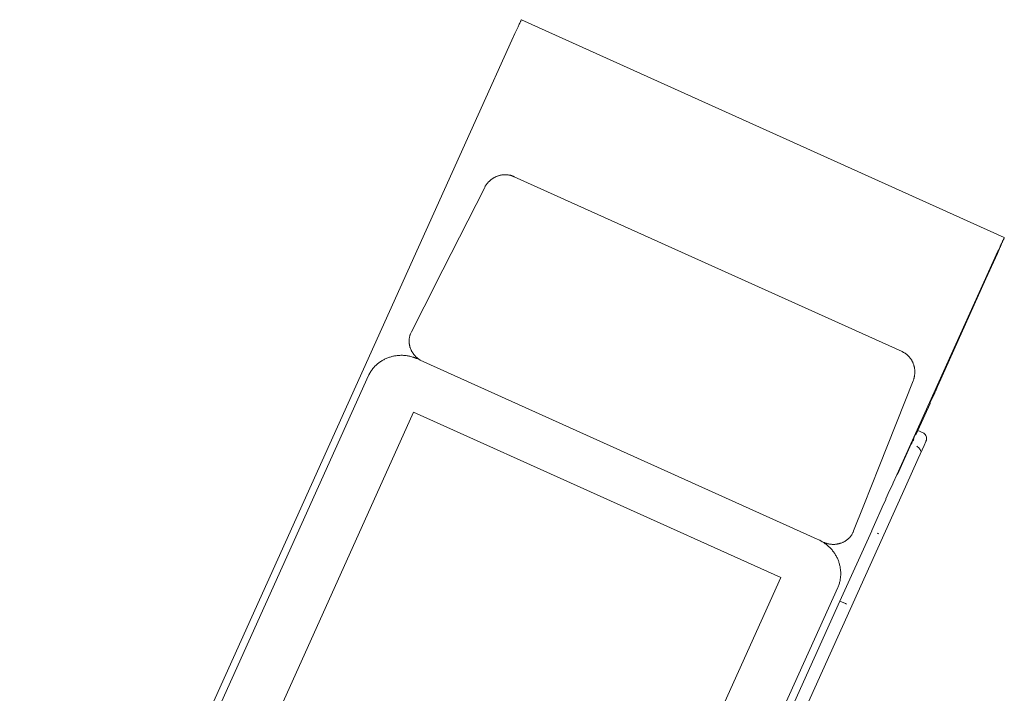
# Model space of a CAD drawing. Header units: millimetres. Extents: x 6161 to 8965, y -9035 to -5431.
# Tile 44 of 256: x 7348.1 to 7361.3, y -7964.57 to -7955.54. Entities that reach past the tile are written whole.
import ezdxf

# ---------------------------------------------------------------- set-up
doc = ezdxf.new("R2010")
doc.units = ezdxf.units.MM
doc.layers.add('2d_2_WYMIAROWA', color=8, linetype='Continuous', lineweight=18)
doc.layers.add('MEBLE PKN', color=150, linetype='Continuous', lineweight=20)

# ---------------------------------------------------------------- blocks, each defined once
blk = doc.blocks.new('WYSPA KASOWA')
at = {"layer": '2d_2_WYMIAROWA'}
for p, q in [((-318.801, 22.559), (-318.798, 22.565)), ((-318.798, 22.565), (-318.794, 22.573)), ((-318.792, 22.576), (-318.794, 22.573)), ((-318.792, 22.576), (-312.321, 19.655)), ((-318.837, 22.481), (-318.878, 22.391)), ((-318.821, 22.515), (-318.837, 22.481)), ((-318.821, 22.515), (-318.815, 22.529)), ((-318.815, 22.529), (-318.809, 22.541)), ((-318.809, 22.541), (-318.805, 22.551)), ((-318.805, 22.551), (-318.801, 22.559)), ((-318.918, 22.304), (-319.373, 21.301)), ((-318.878, 22.391), (-318.918, 22.304)), ((-319.373, 21.301), (-325.516, 7.667)), ((-319.175, 20.449), (-319.169, 20.453)), ((-319.169, 20.453), (-319.163, 20.456)), ((-319.163, 20.456), (-319.157, 20.46)), ((-319.157, 20.46), (-319.151, 20.463)), ((-319.151, 20.463), (-319.144, 20.467)), ((-319.144, 20.467), (-319.138, 20.47)), ((-319.138, 20.47), (-319.131, 20.473)), ((-319.131, 20.473), (-319.125, 20.476)), ((-319.125, 20.476), (-319.118, 20.478)), ((-319.118, 20.478), (-319.111, 20.481)), ((-319.111, 20.481), (-319.105, 20.483)), ((-319.105, 20.483), (-319.098, 20.485)), ((-319.098, 20.485), (-319.091, 20.487)), ((-319.091, 20.487), (-319.084, 20.489)), ((-319.084, 20.489), (-319.077, 20.491)), ((-319.077, 20.491), (-319.07, 20.492)), ((-319.07, 20.492), (-319.063, 20.494)), ((-319.063, 20.494), (-319.056, 20.495)), ((-319.056, 20.495), (-319.049, 20.496)), ((-319.049, 20.496), (-319.042, 20.497)), ((-319.042, 20.497), (-319.035, 20.497)), ((-319.035, 20.497), (-319.027, 20.498)), ((-319.027, 20.498), (-319.02, 20.498)), ((-319.02, 20.498), (-319.013, 20.498)), ((-319.013, 20.498), (-319.006, 20.498)), ((-319.006, 20.498), (-318.999, 20.498)), ((-318.999, 20.498), (-318.991, 20.498)), ((-318.991, 20.498), (-318.984, 20.497)), ((-318.984, 20.497), (-318.977, 20.496)), ((-318.977, 20.496), (-318.969, 20.495)), ((-318.969, 20.495), (-318.962, 20.494)), ((-318.962, 20.494), (-318.955, 20.493)), ((-318.955, 20.493), (-318.948, 20.491)), ((-318.948, 20.491), (-318.94, 20.49)), ((-318.94, 20.49), (-318.933, 20.488)), ((-318.933, 20.488), (-318.926, 20.486)), ((-318.926, 20.486), (-318.919, 20.483)), ((-318.919, 20.483), (-318.915, 20.482)), ((-318.915, 20.482), (-318.911, 20.481)), ((-318.911, 20.481), (-318.908, 20.48)), ((-318.908, 20.48), (-318.904, 20.478)), ((-318.904, 20.478), (-318.901, 20.477)), ((-318.901, 20.477), (-318.897, 20.475)), ((-318.897, 20.475), (-318.893, 20.474)), ((-318.893, 20.474), (-318.89, 20.472)), ((-313.691, 18.127), (-318.89, 20.472)), ((-319.843, 19.225), (-319.288, 20.32)), ((-319.288, 20.32), (-319.283, 20.329)), ((-319.283, 20.329), (-319.28, 20.336)), ((-319.28, 20.336), (-319.276, 20.343)), ((-319.276, 20.343), (-319.272, 20.349)), ((-319.272, 20.349), (-319.268, 20.356)), ((-319.268, 20.356), (-319.264, 20.362)), ((-319.264, 20.362), (-319.259, 20.368)), ((-319.259, 20.368), (-319.255, 20.374)), ((-319.255, 20.374), (-319.25, 20.38)), ((-319.25, 20.38), (-319.246, 20.386)), ((-319.246, 20.386), (-319.241, 20.391)), ((-319.241, 20.391), (-319.236, 20.397)), ((-319.236, 20.397), (-319.231, 20.402)), ((-319.231, 20.402), (-319.226, 20.407)), ((-319.226, 20.407), (-319.221, 20.413)), ((-319.221, 20.413), (-319.215, 20.418)), ((-319.215, 20.418), (-319.21, 20.422)), ((-319.21, 20.422), (-319.204, 20.427)), ((-319.204, 20.427), (-319.199, 20.432)), ((-319.199, 20.432), (-319.193, 20.436)), ((-319.193, 20.436), (-319.187, 20.441)), ((-319.187, 20.441), (-319.181, 20.445)), ((-319.181, 20.445), (-319.175, 20.449)), ((-312.378, 19.524), (-312.363, 19.557)), ((-312.378, 19.524), (-312.374, 19.542)), ((-312.374, 19.542), (-312.363, 19.557)), ((-312.357, 19.572), (-312.365, 19.561)), ((-312.365, 19.561), (-312.363, 19.557)), ((-312.351, 19.586), (-312.357, 19.579)), ((-312.357, 19.579), (-312.357, 19.572)), ((-312.35, 19.595), (-312.351, 19.586)), ((-312.345, 19.598), (-312.35, 19.595)), ((-312.345, 19.598), (-312.336, 19.62)), ((-312.345, 19.598), (-312.343, 19.609)), ((-312.343, 19.609), (-312.336, 19.62)), ((-312.336, 19.62), (-312.333, 19.631)), ((-312.332, 19.629), (-312.336, 19.62)), ((-312.333, 19.631), (-312.329, 19.636)), ((-312.329, 19.636), (-312.332, 19.629)), ((-312.329, 19.639), (-312.326, 19.646)), ((-312.326, 19.643), (-312.329, 19.636)), ((-312.329, 19.636), (-312.329, 19.639)), ((-312.324, 19.648), (-312.326, 19.643)), ((-312.326, 19.646), (-312.324, 19.648)), ((-312.322, 19.652), (-312.324, 19.648)), ((-312.321, 19.655), (-312.322, 19.652)), ((-313.762, 16.475), (-312.406, 19.471)), ((-312.413, 19.444), (-312.566, 19.102)), ((-312.413, 19.444), (-312.395, 19.486)), ((-312.406, 19.471), (-312.395, 19.486)), ((-312.386, 19.506), (-312.395, 19.497)), ((-312.395, 19.497), (-312.395, 19.486)), ((-312.384, 19.52), (-312.386, 19.506)), ((-312.378, 19.524), (-312.384, 19.52)), ((-320.097, 18.725), (-319.843, 19.225)), ((-312.566, 19.102), (-313.211, 17.666)), ((-320.267, 18.39), (-320.097, 18.725)), ((-320.287, 18.339), (-320.285, 18.346)), ((-320.285, 18.346), (-320.283, 18.353)), ((-320.283, 18.353), (-320.28, 18.36)), ((-320.28, 18.36), (-320.277, 18.367)), ((-320.277, 18.367), (-320.275, 18.374)), ((-320.275, 18.374), (-320.27, 18.383)), ((-320.27, 18.383), (-320.267, 18.39)), ((-320.297, 18.267), (-320.296, 18.274)), ((-320.296, 18.259), (-320.297, 18.267)), ((-320.296, 18.288), (-320.295, 18.296)), ((-320.296, 18.281), (-320.296, 18.288)), ((-320.296, 18.274), (-320.296, 18.281)), ((-320.296, 18.252), (-320.296, 18.259)), ((-320.296, 18.245), (-320.296, 18.252)), ((-320.295, 18.238), (-320.296, 18.245)), ((-320.295, 18.296), (-320.294, 18.303)), ((-320.294, 18.231), (-320.295, 18.238)), ((-320.294, 18.303), (-320.293, 18.31)), ((-320.293, 18.224), (-320.294, 18.231)), ((-320.293, 18.31), (-320.292, 18.317)), ((-320.292, 18.216), (-320.293, 18.224)), ((-320.292, 18.317), (-320.291, 18.325)), ((-320.29, 18.209), (-320.292, 18.216)), ((-320.291, 18.325), (-320.289, 18.332)), ((-320.289, 18.202), (-320.29, 18.209)), ((-320.289, 18.332), (-320.287, 18.339)), ((-320.287, 18.195), (-320.289, 18.202)), ((-320.285, 18.188), (-320.287, 18.195)), ((-320.283, 18.181), (-320.285, 18.188)), ((-320.28, 18.174), (-320.283, 18.181)), ((-320.278, 18.168), (-320.28, 18.174)), ((-320.275, 18.161), (-320.278, 18.168)), ((-320.272, 18.154), (-320.275, 18.161)), ((-320.269, 18.147), (-320.272, 18.154)), ((-320.266, 18.141), (-320.269, 18.147)), ((-320.263, 18.134), (-320.266, 18.141)), ((-320.26, 18.128), (-320.263, 18.134)), ((-320.256, 18.122), (-320.26, 18.128)), ((-320.252, 18.115), (-320.256, 18.122)), ((-320.248, 18.109), (-320.252, 18.115)), ((-320.244, 18.103), (-320.248, 18.109)), ((-320.24, 18.097), (-320.244, 18.103)), ((-320.236, 18.091), (-320.24, 18.097)), ((-320.231, 18.085), (-320.236, 18.091)), ((-320.226, 18.079), (-320.231, 18.085)), ((-320.222, 18.074), (-320.226, 18.079)), ((-313.691, 18.127), (-313.684, 18.123)), ((-313.684, 18.123), (-313.677, 18.12)), ((-313.677, 18.12), (-313.67, 18.116)), ((-313.67, 18.116), (-313.664, 18.112)), ((-313.664, 18.112), (-313.657, 18.108)), ((-313.657, 18.108), (-313.651, 18.104)), ((-313.651, 18.104), (-313.645, 18.1)), ((-313.645, 18.1), (-313.639, 18.096)), ((-313.639, 18.096), (-313.633, 18.091)), ((-313.633, 18.091), (-313.627, 18.086)), ((-313.627, 18.086), (-313.621, 18.082)), ((-313.621, 18.082), (-313.616, 18.077)), ((-320.742, 17.942), (-320.734, 17.95)), ((-320.734, 17.95), (-320.725, 17.958)), ((-320.725, 17.958), (-320.716, 17.965)), ((-320.716, 17.965), (-320.706, 17.973)), ((-320.706, 17.973), (-320.697, 17.98)), ((-320.697, 17.98), (-320.688, 17.987)), ((-320.688, 17.987), (-320.678, 17.994)), ((-320.678, 17.994), (-320.668, 18)), ((-320.668, 18), (-320.658, 18.006)), ((-320.658, 18.006), (-320.648, 18.012)), ((-320.648, 18.012), (-320.637, 18.018)), ((-320.637, 18.018), (-320.627, 18.023)), ((-320.627, 18.023), (-320.616, 18.029)), ((-320.616, 18.029), (-320.606, 18.034)), ((-320.606, 18.034), (-320.595, 18.038)), ((-320.595, 18.038), (-320.584, 18.043)), ((-320.584, 18.043), (-320.573, 18.047)), ((-320.573, 18.047), (-320.561, 18.051)), ((-320.561, 18.051), (-320.55, 18.054)), ((-320.55, 18.054), (-320.539, 18.058)), ((-320.539, 18.058), (-320.527, 18.061)), ((-320.527, 18.061), (-320.516, 18.064)), ((-320.516, 18.064), (-320.504, 18.066)), ((-320.504, 18.066), (-320.492, 18.069)), ((-320.492, 18.069), (-320.48, 18.071)), ((-320.48, 18.071), (-320.469, 18.072)), ((-320.469, 18.072), (-320.457, 18.074)), ((-320.457, 18.074), (-320.445, 18.075)), ((-320.445, 18.075), (-320.433, 18.076)), ((-320.433, 18.076), (-320.421, 18.076)), ((-320.421, 18.076), (-320.408, 18.077)), ((-320.408, 18.077), (-320.396, 18.077)), ((-320.396, 18.077), (-320.384, 18.077)), ((-320.384, 18.077), (-320.372, 18.076)), ((-320.372, 18.076), (-320.36, 18.075)), ((-320.36, 18.075), (-320.348, 18.074)), ((-320.348, 18.074), (-320.335, 18.073)), ((-320.335, 18.073), (-320.323, 18.071)), ((-320.323, 18.071), (-320.311, 18.069)), ((-320.311, 18.069), (-320.299, 18.066)), ((-320.299, 18.066), (-320.287, 18.064)), ((-320.287, 18.064), (-320.274, 18.061)), ((-320.274, 18.061), (-320.262, 18.058)), ((-320.262, 18.058), (-320.25, 18.054)), ((-320.25, 18.054), (-320.238, 18.05)), ((-320.238, 18.05), (-320.232, 18.048)), ((-320.232, 18.048), (-320.226, 18.046)), ((-320.226, 18.046), (-320.22, 18.043)), ((-320.217, 18.068), (-320.222, 18.074)), ((-320.22, 18.043), (-320.214, 18.041)), ((-320.212, 18.063), (-320.217, 18.068)), ((-320.214, 18.041), (-320.208, 18.039)), ((-320.206, 18.057), (-320.212, 18.063)), ((-320.208, 18.039), (-320.202, 18.036)), ((-320.201, 18.052), (-320.206, 18.057)), ((-320.202, 18.036), (-320.196, 18.034)), ((-320.195, 18.047), (-320.201, 18.052)), ((-320.196, 18.034), (-320.19, 18.031)), ((-320.19, 18.042), (-320.195, 18.047)), ((-320.184, 18.037), (-320.19, 18.042)), ((-320.19, 18.031), (-320.178, 18.033)), ((-320.178, 18.033), (-320.184, 18.037)), ((-320.172, 18.028), (-320.178, 18.033)), ((-320.166, 18.024), (-320.172, 18.028)), ((-320.16, 18.019), (-320.166, 18.024)), ((-320.153, 18.015), (-320.16, 18.019)), ((-320.15, 18.013), (-320.153, 18.015)), ((-320.15, 18.013), (-314.827, 15.612)), ((-313.616, 18.077), (-313.611, 18.072)), ((-313.611, 18.072), (-313.605, 18.067)), ((-313.605, 18.067), (-313.6, 18.061)), ((-313.6, 18.061), (-313.596, 18.056)), ((-313.596, 18.056), (-313.591, 18.051)), ((-313.591, 18.051), (-313.586, 18.045)), ((-313.586, 18.045), (-313.582, 18.039)), ((-313.582, 18.039), (-313.577, 18.034)), ((-313.577, 18.034), (-313.573, 18.028)), ((-313.573, 18.028), (-313.569, 18.022)), ((-313.569, 18.022), (-313.565, 18.016)), ((-313.565, 18.016), (-313.562, 18.01)), ((-313.562, 18.01), (-313.558, 18.003)), ((-313.558, 18.003), (-313.555, 17.997)), ((-313.555, 17.997), (-313.551, 17.991)), ((-313.551, 17.991), (-313.548, 17.984)), ((-313.548, 17.984), (-313.545, 17.978)), ((-313.545, 17.978), (-313.543, 17.971)), ((-313.543, 17.971), (-313.54, 17.965)), ((-313.54, 17.965), (-313.537, 17.958)), ((-313.537, 17.958), (-313.535, 17.951)), ((-313.535, 17.951), (-313.533, 17.944)), ((-320.84, 17.805), (-320.835, 17.816)), ((-320.835, 17.816), (-320.829, 17.827)), ((-320.829, 17.827), (-320.828, 17.831)), ((-320.828, 17.831), (-320.823, 17.838)), ((-320.823, 17.838), (-320.817, 17.848)), ((-320.817, 17.848), (-320.81, 17.859)), ((-320.81, 17.859), (-320.804, 17.869)), ((-320.804, 17.869), (-320.797, 17.879)), ((-320.797, 17.879), (-320.79, 17.888)), ((-320.79, 17.888), (-320.782, 17.898)), ((-320.782, 17.898), (-320.775, 17.907)), ((-320.775, 17.907), (-320.767, 17.916)), ((-320.767, 17.916), (-320.759, 17.925)), ((-320.759, 17.925), (-320.751, 17.934)), ((-320.751, 17.934), (-320.742, 17.942)), ((-313.533, 17.944), (-313.531, 17.937)), ((-313.531, 17.937), (-313.529, 17.931)), ((-313.529, 17.931), (-313.527, 17.924)), ((-313.527, 17.924), (-313.526, 17.917)), ((-313.526, 17.917), (-313.525, 17.909)), ((-313.525, 17.909), (-313.523, 17.902)), ((-313.523, 17.902), (-313.522, 17.895)), ((-313.522, 17.815), (-313.523, 17.808)), ((-313.522, 17.895), (-313.521, 17.888)), ((-313.521, 17.823), (-313.522, 17.815)), ((-313.521, 17.888), (-313.521, 17.881)), ((-313.521, 17.881), (-313.52, 17.874)), ((-313.52, 17.83), (-313.521, 17.823)), ((-313.52, 17.874), (-313.52, 17.866)), ((-313.52, 17.866), (-313.52, 17.859)), ((-313.52, 17.859), (-313.519, 17.852)), ((-313.519, 17.852), (-313.52, 17.845)), ((-313.52, 17.845), (-313.52, 17.837)), ((-313.52, 17.837), (-313.52, 17.83)), ((-320.84, 17.805), (-324.898, 8.796)), ((-313.542, 17.735), (-313.998, 16.586)), ((-313.539, 17.742), (-313.542, 17.735)), ((-313.537, 17.75), (-313.539, 17.742)), ((-313.534, 17.757), (-313.537, 17.75)), ((-313.532, 17.764), (-313.534, 17.757)), ((-313.53, 17.771), (-313.532, 17.764)), ((-313.528, 17.779), (-313.53, 17.771)), ((-313.527, 17.786), (-313.528, 17.779)), ((-313.525, 17.793), (-313.527, 17.786)), ((-313.524, 17.801), (-313.525, 17.793)), ((-313.523, 17.808), (-313.524, 17.801)), ((-313.257, 17.564), (-313.312, 17.442)), ((-313.257, 17.564), (-313.254, 17.568)), ((-313.254, 17.568), (-313.253, 17.573)), ((-313.24, 17.601), (-313.253, 17.573)), ((-313.223, 17.638), (-313.24, 17.601)), ((-313.223, 17.638), (-313.215, 17.657)), ((-313.211, 17.666), (-313.215, 17.657)), ((-313.316, 17.432), (-313.48, 17.068)), ((-313.314, 17.439), (-313.316, 17.432)), ((-313.312, 17.442), (-313.314, 17.439)), ((-323.045, 11.084), (-320.237, 17.316)), ((-320.237, 17.316), (-315.315, 15.096)), ((-313.513, 17.011), (-313.503, 17.032)), ((-313.48, 17.068), (-313.507, 17.009)), ((-313.503, 17.032), (-313.496, 17.048)), ((-313.496, 17.048), (-313.49, 17.06)), ((-313.49, 17.06), (-313.488, 17.064)), ((-313.487, 17.067), (-313.488, 17.064)), ((-313.487, 17.067), (-313.485, 17.071)), ((-313.485, 17.071), (-313.48, 17.068)), ((-313.48, 17.068), (-313.41, 17.037)), ((-313.41, 17.037), (-313.399, 17.031)), ((-313.399, 17.031), (-313.389, 17.023)), ((-313.389, 17.023), (-313.38, 17.013)), ((-313.569, 16.889), (-313.55, 16.924)), ((-313.566, 16.888), (-313.55, 16.924)), ((-313.55, 16.924), (-313.563, 16.886)), ((-313.55, 16.924), (-313.537, 16.958)), ((-313.539, 16.939), (-313.55, 16.924)), ((-313.531, 16.955), (-313.539, 16.939)), ((-313.513, 17.011), (-313.537, 16.958)), ((-313.396, 16.867), (-313.372, 16.923)), ((-313.38, 17.013), (-313.373, 17.003)), ((-313.373, 17.003), (-313.367, 16.991)), ((-313.37, 16.927), (-313.372, 16.923)), ((-313.37, 16.927), (-313.365, 16.939)), ((-313.367, 16.991), (-313.364, 16.979)), ((-313.362, 16.953), (-313.365, 16.939)), ((-313.364, 16.979), (-313.362, 16.966)), ((-313.362, 16.966), (-313.362, 16.953)), ((-313.736, 16.521), (-313.569, 16.889)), ((-313.493, 16.857), (-313.482, 16.85)), ((-313.472, 16.842), (-313.482, 16.85)), ((-313.396, 16.867), (-313.473, 16.695)), ((-313.463, 16.833), (-313.472, 16.842)), ((-313.455, 16.823), (-313.463, 16.833)), ((-313.449, 16.813), (-313.455, 16.823)), ((-313.445, 16.802), (-313.449, 16.813)), ((-313.442, 16.791), (-313.445, 16.802)), ((-313.473, 16.695), (-313.644, 16.313)), ((-313.998, 16.586), (-314.204, 16.066)), ((-313.762, 16.475), (-313.736, 16.521)), ((-313.819, 16.338), (-313.809, 16.369)), ((-313.809, 16.369), (-313.762, 16.475)), ((-318.788, 4.905), (-313.644, 16.313)), ((-313.907, 16.153), (-313.858, 16.262)), ((-313.858, 16.262), (-313.819, 16.338)), ((-313.956, 16.042), (-313.907, 16.144)), ((-313.907, 16.144), (-313.907, 16.153)), ((-314.204, 16.066), (-314.34, 15.723)), ((-314, 15.939), (-313.956, 16.042)), ((-314.007, 15.93), (-314.097, 15.729)), ((-314.007, 15.93), (-314, 15.939)), ((-314.097, 15.723), (-314.524, 14.78)), ((-314.346, 15.707), (-314.35, 15.7)), ((-314.343, 15.714), (-314.346, 15.707)), ((-314.34, 15.723), (-314.343, 15.714)), ((-314.097, 15.723), (-314.097, 15.729)), ((-314.827, 15.612), (-314.806, 15.602)), ((-314.806, 15.602), (-314.794, 15.597)), ((-314.794, 15.597), (-314.783, 15.591)), ((-314.783, 15.591), (-314.772, 15.585)), ((-314.772, 15.585), (-314.767, 15.582)), ((-314.761, 15.578), (-314.767, 15.582)), ((-314.761, 15.578), (-314.75, 15.572)), ((-314.75, 15.572), (-314.739, 15.565)), ((-314.738, 15.569), (-314.75, 15.572)), ((-314.478, 15.572), (-314.485, 15.569)), ((-314.472, 15.575), (-314.478, 15.572)), ((-314.465, 15.578), (-314.472, 15.575)), ((-314.459, 15.582), (-314.465, 15.578)), ((-314.453, 15.586), (-314.459, 15.582)), ((-314.447, 15.59), (-314.453, 15.586)), ((-314.441, 15.594), (-314.447, 15.59)), ((-314.435, 15.598), (-314.441, 15.594)), ((-314.429, 15.602), (-314.435, 15.598)), ((-314.423, 15.607), (-314.429, 15.602)), ((-314.418, 15.611), (-314.423, 15.607)), ((-314.412, 15.616), (-314.418, 15.611)), ((-314.407, 15.621), (-314.412, 15.616)), ((-314.402, 15.626), (-314.407, 15.621)), ((-314.397, 15.631), (-314.402, 15.626)), ((-314.392, 15.636), (-314.397, 15.631)), ((-314.387, 15.642), (-314.392, 15.636)), ((-314.382, 15.648), (-314.387, 15.642)), ((-314.378, 15.653), (-314.382, 15.648)), ((-314.373, 15.659), (-314.378, 15.653)), ((-314.369, 15.665), (-314.373, 15.659)), ((-314.365, 15.672), (-314.369, 15.665)), ((-314.361, 15.678), (-314.365, 15.672)), ((-314.358, 15.684), (-314.361, 15.678)), ((-314.354, 15.691), (-314.358, 15.684)), ((-314.35, 15.7), (-314.354, 15.691)), ((-314.022, 15.692), (-314.015, 15.689)), ((-314.015, 15.689), (-314.003, 15.683)), ((-314.739, 15.565), (-314.729, 15.558)), ((-314.731, 15.566), (-314.738, 15.569)), ((-314.724, 15.563), (-314.731, 15.566)), ((-314.729, 15.558), (-314.719, 15.551)), ((-314.716, 15.56), (-314.724, 15.563)), ((-314.719, 15.551), (-314.709, 15.543)), ((-314.709, 15.558), (-314.716, 15.56)), ((-314.702, 15.555), (-314.709, 15.558)), ((-314.709, 15.543), (-314.699, 15.535)), ((-314.694, 15.553), (-314.702, 15.555)), ((-314.699, 15.535), (-314.689, 15.527)), ((-314.687, 15.551), (-314.694, 15.553)), ((-314.689, 15.527), (-314.68, 15.519)), ((-314.68, 15.549), (-314.687, 15.551)), ((-314.671, 15.547), (-314.68, 15.549)), ((-314.68, 15.519), (-314.671, 15.511)), ((-314.665, 15.546), (-314.671, 15.547)), ((-314.671, 15.511), (-314.662, 15.503)), ((-314.657, 15.545), (-314.665, 15.546)), ((-314.662, 15.503), (-314.654, 15.494)), ((-314.65, 15.544), (-314.657, 15.545)), ((-314.654, 15.494), (-314.645, 15.485)), ((-314.643, 15.543), (-314.65, 15.544)), ((-314.645, 15.485), (-314.637, 15.476)), ((-314.635, 15.543), (-314.643, 15.543)), ((-314.637, 15.476), (-314.629, 15.467)), ((-314.628, 15.542), (-314.635, 15.543)), ((-314.629, 15.467), (-314.621, 15.457)), ((-314.62, 15.542), (-314.628, 15.542)), ((-314.621, 15.457), (-314.614, 15.448)), ((-314.613, 15.542), (-314.62, 15.542)), ((-314.614, 15.448), (-314.607, 15.438)), ((-314.605, 15.542), (-314.613, 15.542)), ((-314.607, 15.438), (-314.6, 15.428)), ((-314.598, 15.542), (-314.605, 15.542)), ((-314.591, 15.542), (-314.598, 15.542)), ((-314.583, 15.543), (-314.591, 15.542)), ((-314.576, 15.544), (-314.583, 15.543)), ((-314.569, 15.545), (-314.576, 15.544)), ((-314.561, 15.546), (-314.569, 15.545)), ((-314.554, 15.547), (-314.561, 15.546)), ((-314.547, 15.548), (-314.554, 15.547)), ((-314.54, 15.55), (-314.547, 15.548)), ((-314.533, 15.552), (-314.54, 15.55)), ((-314.526, 15.554), (-314.533, 15.552)), ((-314.519, 15.556), (-314.526, 15.554)), ((-314.512, 15.558), (-314.519, 15.556)), ((-314.505, 15.56), (-314.512, 15.558)), ((-314.498, 15.563), (-314.505, 15.56)), ((-314.491, 15.566), (-314.498, 15.563)), ((-314.485, 15.569), (-314.491, 15.566)), ((-314.6, 15.428), (-314.593, 15.418)), ((-314.593, 15.418), (-314.587, 15.408)), ((-314.587, 15.408), (-314.581, 15.398)), ((-314.581, 15.398), (-314.575, 15.388)), ((-314.575, 15.388), (-314.569, 15.377)), ((-314.569, 15.377), (-314.564, 15.367)), ((-314.564, 15.367), (-314.558, 15.356)), ((-314.558, 15.356), (-314.553, 15.345)), ((-314.553, 15.345), (-314.549, 15.334)), ((-314.549, 15.334), (-314.544, 15.323)), ((-314.544, 15.323), (-314.54, 15.312)), ((-314.54, 15.312), (-314.537, 15.301)), ((-314.537, 15.301), (-314.533, 15.289)), ((-314.533, 15.289), (-314.53, 15.278)), ((-314.53, 15.278), (-314.527, 15.267)), ((-314.527, 15.267), (-314.524, 15.255)), ((-314.524, 15.255), (-314.522, 15.244)), ((-314.522, 15.244), (-314.519, 15.232)), ((-314.519, 15.232), (-314.518, 15.22)), ((-314.518, 15.22), (-314.516, 15.209)), ((-314.516, 15.209), (-314.515, 15.197)), ((-314.515, 15.197), (-314.514, 15.185)), ((-314.514, 15.185), (-314.513, 15.173)), ((-315.315, 15.096), (-318.149, 8.805)), ((-314.525, 15.043), (-314.528, 15.032)), ((-314.522, 15.055), (-314.525, 15.043)), ((-314.52, 15.067), (-314.522, 15.055)), ((-314.518, 15.079), (-314.52, 15.067)), ((-314.516, 15.09), (-314.518, 15.079)), ((-314.515, 15.102), (-314.516, 15.09)), ((-314.514, 15.114), (-314.515, 15.102)), ((-314.513, 15.126), (-314.514, 15.114)), ((-314.513, 15.173), (-314.512, 15.161)), ((-314.512, 15.15), (-314.513, 15.138)), ((-314.513, 15.138), (-314.513, 15.126)), ((-314.512, 15.161), (-314.512, 15.15)), ((-318.602, 5.972), (-314.553, 14.962)), ((-314.548, 14.974), (-314.553, 14.962)), ((-314.543, 14.985), (-314.548, 14.974)), ((-314.541, 14.988), (-314.543, 14.985)), ((-314.539, 14.997), (-314.541, 14.988)), ((-314.535, 15.008), (-314.539, 14.997)), ((-314.531, 15.02), (-314.535, 15.008)), ((-314.528, 15.032), (-314.531, 15.02)), ((-318.934, 4.989), (-314.524, 14.78)), ((-314.524, 14.78), (-314.449, 14.747)), ((-314.449, 14.747), (-314.437, 14.741))]:
    blk.add_line(p, q, dxfattribs=at)

msp = doc.modelspace()

# ---------------------------------------------------------------- block references
at = {"layer": 'MEBLE PKN'}
msp.add_blockref('WYSPA KASOWA', (7673.617, -7978.112), dxfattribs=at)

doc.saveas('drawing.dxf')
